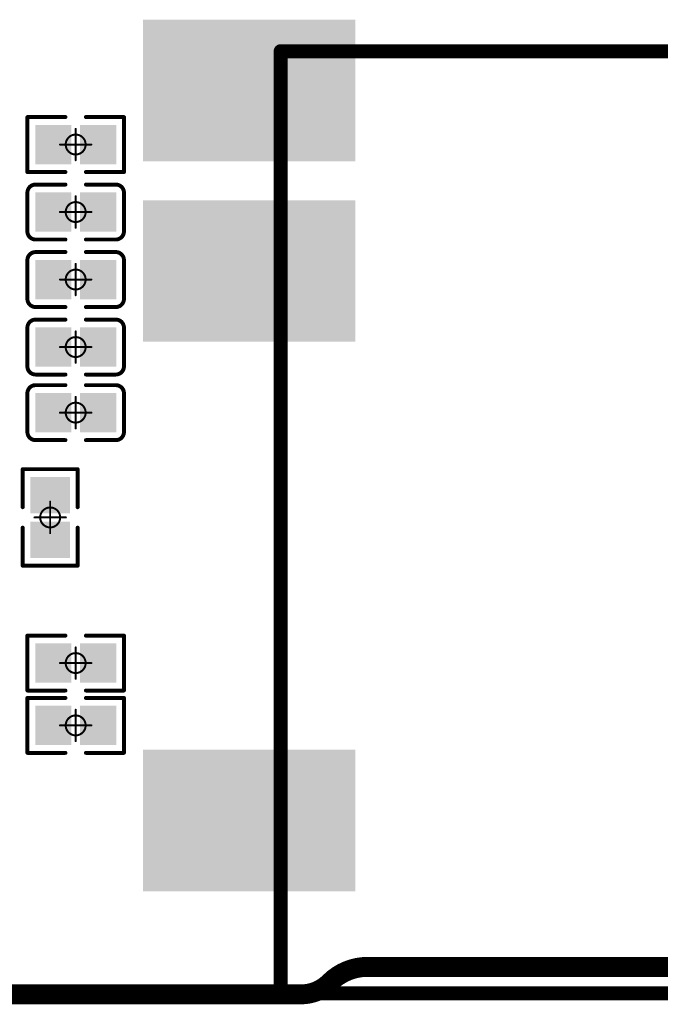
# Model space of a CAD drawing. Header units: millimetres. Extents: x 12.27 to 15.71, y 9.85 to 12.1.
# Tile 17 of 31: x 14.13 to 14.45, y 9.89 to 10.38. Entities that reach past the tile are written whole.
import ezdxf

# ---------------------------------------------------------------- set-up
doc = ezdxf.new("R2010")
doc.units = ezdxf.units.MM
doc.header["$MEASUREMENT"] = 0
for name, color, linetype in [('KeepOutLayer', 6, 'Continuous'), ('Mechanical15', 56, 'Continuous'), ('TopLayer', 1, 'Continuous'), ('TopOverlay', 2, 'Continuous'), ('TopPaste', 8, 'Continuous'), ('TopSolder', 216, 'Continuous')]:
    doc.layers.add(name, color=color, linetype=linetype)

# ---------------------------------------------------------------- blocks, each defined once
blk = doc.blocks.new('3_5MM_PJ_342_7')
at = {"layer": 'TopLayer'}
for points in [[(-0.19094, 0.21457), (-0.19094, 0.15157), (-0.09252, 0.21457), (-0.09252, 0.15157)], [(0.09252, 0.21457), (0.09252, 0.15157), (0.19094, 0.21457), (0.19094, 0.15157)], [(-0.19094, 0.09055), (-0.19094, 0.02756), (-0.09252, 0.09055), (-0.09252, 0.02756)], [(0.09252, -0.06102), (0.09252, -0.12402), (0.19094, -0.06102), (0.19094, -0.12402)], [(-0.19094, -0.12795), (-0.19094, -0.19094), (-0.09252, -0.12795), (-0.09252, -0.19094)], [(0.09252, -0.15157), (0.09252, -0.21457), (0.19094, -0.15157), (0.19094, -0.21457)]]:
    blk.add_solid(points, dxfattribs=at)
at = {"layer": 'TopOverlay', "const_width": 0.007}
for points in [[(0.12598, 0.26969), (-0.12598, 0.26969)], [(-0.12598, 0.26969), (-0.12598, -0.20276)], [(0.12598, 0.26969), (0.12598, -0.20276)], [(0.12598, -0.20276), (-0.12598, -0.20276)]]:
    blk.add_lwpolyline(points, dxfattribs=at)
at = {"layer": 'TopOverlay', "const_width": 0.0035}
for points in [[(-0.12773, 0.26969, 1), (-0.12423, 0.26969, 1)], [(-0.12773, 0.26969, 1), (-0.12423, 0.26969, 1)], [(0.12423, 0.26969, 1), (0.12773, 0.26969, 1)], [(0.12423, 0.26969, 1), (0.12773, 0.26969, 1)], [(-0.12773, -0.20276, 1), (-0.12423, -0.20276, 1)], [(-0.12773, -0.20276, 1), (-0.12423, -0.20276, 1)], [(0.12423, -0.20276, 1), (0.12773, -0.20276, 1)], [(0.12423, -0.20276, 1), (0.12773, -0.20276, 1)]]:
    blk.add_lwpolyline(points, format="xyb", close=True, dxfattribs=at)
at = {"layer": 'TopPaste'}
for points in [[(-0.19094, 0.21457), (-0.19094, 0.15157), (-0.09252, 0.21457), (-0.09252, 0.15157)], [(0.09252, 0.21457), (0.09252, 0.15157), (0.19094, 0.21457), (0.19094, 0.15157)], [(-0.19094, 0.09055), (-0.19094, 0.02756), (-0.09252, 0.09055), (-0.09252, 0.02756)], [(0.09252, -0.06102), (0.09252, -0.12402), (0.19094, -0.06102), (0.19094, -0.12402)], [(-0.19094, -0.12795), (-0.19094, -0.19094), (-0.09252, -0.12795), (-0.09252, -0.19094)], [(0.09252, -0.15157), (0.09252, -0.21457), (0.19094, -0.15157), (0.19094, -0.21457)]]:
    blk.add_solid(points, dxfattribs=at)
at = {"layer": 'TopSolder'}
for points in [[(-0.19494, 0.21857), (-0.19494, 0.14757), (-0.08852, 0.21857), (-0.08852, 0.14757)], [(0.08852, 0.21857), (0.08852, 0.14757), (0.19494, 0.21857), (0.19494, 0.14757)], [(-0.19494, 0.09455), (-0.19494, 0.02356), (-0.08852, 0.09455), (-0.08852, 0.02356)], [(0.08852, -0.05702), (0.08852, -0.12802), (0.19494, -0.05702), (0.19494, -0.12802)], [(-0.19494, -0.12395), (-0.19494, -0.19494), (-0.08852, -0.12395), (-0.08852, -0.19494)], [(0.08852, -0.14757), (0.08852, -0.21857), (0.19494, -0.14757), (0.19494, -0.21857)]]:
    blk.add_solid(points, dxfattribs=at)
blk = doc.blocks.new('C0201_37')
at = {"layer": 'Mechanical15'}
for points, const_width in [([(0.005, 0, 1), (-0.005, 0, 1)], 0.001), ([(-0.00025, 0.00787, 1), (0.00025, 0.00787, 1)], 0.0005), ([(-0.00812, 0, 1), (-0.00762, 0, 1)], 0.0005), ([(-0.00525, 0, 1), (-0.00475, 0, 1)], 0.0005), ([(0.00475, 0, 1), (0.00525, 0, 1)], 0.0005), ([(0.00762, 0, 1), (0.00812, 0, 1)], 0.0005), ([(-0.00025, -0.00787, 1), (0.00025, -0.00787, 1)], 0.0005)]:
    blk.add_lwpolyline(points, format="xyb", close=True, dxfattribs=dict(at, const_width=const_width))
at = {"layer": 'Mechanical15', "const_width": 0.001}
for points in [[(0, 0.00787), (0, -0.00787)], [(0.00787, 0), (-0.00787, 0)]]:
    blk.add_lwpolyline(points, dxfattribs=at)
at = {"layer": 'TopLayer'}
for points in [[(-0.01831, -0.00787), (-0.00413, -0.00787), (-0.01831, 0.00787), (-0.00413, 0.00787)], [(0.00413, -0.00787), (0.01831, -0.00787), (0.00413, 0.00787), (0.01831, 0.00787)]]:
    blk.add_solid(points, dxfattribs=at)
at = {"layer": 'TopOverlay', "const_width": 0.00197}
for points in [[(-0.02421, 0.0097, -0.414214), (-0.02013, 0.01378)], [(0.02013, 0.01378, -0.414214), (0.02421, 0.0097)], [(-0.02013, -0.01378, -0.414214), (-0.02421, -0.0097)], [(0.02421, -0.0097, -0.414214), (0.02013, -0.01378)]]:
    blk.add_lwpolyline(points, format="xyb", dxfattribs=at)
for points in [[(-0.02421, 0.0097), (-0.02421, -0.0097)], [(-0.00512, 0.01378), (-0.02013, 0.01378)], [(0.02013, 0.01378), (0.00512, 0.01378)], [(0.02421, 0.0097), (0.02421, -0.0097)], [(-0.00512, -0.01378), (-0.02013, -0.01378)], [(0.02013, -0.01378), (0.00512, -0.01378)]]:
    blk.add_lwpolyline(points, dxfattribs=at)
at = {"layer": 'TopOverlay', "const_width": 0.000984}
for points in [[(-0.0247, 0.0097, 1), (-0.02372, 0.0097, 1)], [(-0.0247, 0.0097, 1), (-0.02372, 0.0097, 1)], [(-0.02062, 0.01378, 1), (-0.01964, 0.01378, 1)], [(-0.02062, 0.01378, 1), (-0.01964, 0.01378, 1)], [(-0.00561, 0.01378, 1), (-0.00463, 0.01378, 1)], [(0.00463, 0.01378, 1), (0.00561, 0.01378, 1)], [(0.01964, 0.01378, 1), (0.02062, 0.01378, 1)], [(0.01964, 0.01378, 1), (0.02062, 0.01378, 1)], [(0.02372, 0.0097, 1), (0.0247, 0.0097, 1)], [(0.02372, 0.0097, 1), (0.0247, 0.0097, 1)], [(-0.0247, -0.0097, 1), (-0.02372, -0.0097, 1)], [(-0.0247, -0.0097, 1), (-0.02372, -0.0097, 1)], [(0.02372, -0.0097, 1), (0.0247, -0.0097, 1)], [(0.02372, -0.0097, 1), (0.0247, -0.0097, 1)], [(-0.02062, -0.01378, 1), (-0.01964, -0.01378, 1)], [(-0.02062, -0.01378, 1), (-0.01964, -0.01378, 1)], [(-0.00561, -0.01378, 1), (-0.00463, -0.01378, 1)], [(0.00463, -0.01378, 1), (0.00561, -0.01378, 1)], [(0.01964, -0.01378, 1), (0.02062, -0.01378, 1)], [(0.01964, -0.01378, 1), (0.02062, -0.01378, 1)]]:
    blk.add_lwpolyline(points, format="xyb", close=True, dxfattribs=at)
at = {"layer": 'TopPaste'}
for points in [[(-0.01831, -0.00787), (-0.00413, -0.00787), (-0.01831, 0.00787), (-0.00413, 0.00787)], [(0.00413, -0.00787), (0.01831, -0.00787), (0.00413, 0.00787), (0.01831, 0.00787)]]:
    blk.add_solid(points, dxfattribs=at)
at = {"layer": 'TopSolder'}
for points in [[(-0.02031, -0.00987), (-0.00213, -0.00987), (-0.02031, 0.00987), (-0.00213, 0.00987)], [(0.00213, -0.00987), (0.02031, -0.00987), (0.00213, 0.00987), (0.02031, 0.00987)]]:
    blk.add_solid(points, dxfattribs=at)
blk = doc.blocks.new('C0201_42')
at = {"layer": 'Mechanical15'}
for points, const_width in [([(0.005, 0, 1), (-0.005, 0, 1)], 0.001), ([(-0.00025, 0.00787, 1), (0.00025, 0.00787, 1)], 0.0005), ([(-0.00812, 0, 1), (-0.00762, 0, 1)], 0.0005), ([(-0.00525, 0, 1), (-0.00475, 0, 1)], 0.0005), ([(0.00475, 0, 1), (0.00525, 0, 1)], 0.0005), ([(0.00762, 0, 1), (0.00812, 0, 1)], 0.0005), ([(-0.00025, -0.00787, 1), (0.00025, -0.00787, 1)], 0.0005)]:
    blk.add_lwpolyline(points, format="xyb", close=True, dxfattribs=dict(at, const_width=const_width))
at = {"layer": 'Mechanical15', "const_width": 0.001}
for points in [[(0, 0.00787), (0, -0.00787)], [(0.00787, 0), (-0.00787, 0)]]:
    blk.add_lwpolyline(points, dxfattribs=at)
at = {"layer": 'TopLayer'}
for points in [[(-0.01831, -0.00787), (-0.00413, -0.00787), (-0.01831, 0.00787), (-0.00413, 0.00787)], [(0.00413, -0.00787), (0.01831, -0.00787), (0.00413, 0.00787), (0.01831, 0.00787)]]:
    blk.add_solid(points, dxfattribs=at)
at = {"layer": 'TopOverlay', "const_width": 0.00197}
for points in [[(-0.02421, 0.0097, -0.414214), (-0.02013, 0.01378)], [(0.02013, 0.01378, -0.414214), (0.02421, 0.0097)], [(-0.02013, -0.01378, -0.414214), (-0.02421, -0.0097)], [(0.02421, -0.0097, -0.414214), (0.02013, -0.01378)]]:
    blk.add_lwpolyline(points, format="xyb", dxfattribs=at)
for points in [[(-0.02421, 0.0097), (-0.02421, -0.0097)], [(-0.00512, 0.01378), (-0.02013, 0.01378)], [(0.02013, 0.01378), (0.00512, 0.01378)], [(0.02421, 0.0097), (0.02421, -0.0097)], [(-0.00512, -0.01378), (-0.02013, -0.01378)], [(0.02013, -0.01378), (0.00512, -0.01378)]]:
    blk.add_lwpolyline(points, dxfattribs=at)
at = {"layer": 'TopOverlay', "const_width": 0.000984}
for points in [[(-0.0247, 0.0097, 1), (-0.02372, 0.0097, 1)], [(-0.0247, 0.0097, 1), (-0.02372, 0.0097, 1)], [(-0.02062, 0.01378, 1), (-0.01964, 0.01378, 1)], [(-0.02062, 0.01378, 1), (-0.01964, 0.01378, 1)], [(-0.00561, 0.01378, 1), (-0.00463, 0.01378, 1)], [(0.00463, 0.01378, 1), (0.00561, 0.01378, 1)], [(0.01964, 0.01378, 1), (0.02062, 0.01378, 1)], [(0.01964, 0.01378, 1), (0.02062, 0.01378, 1)], [(0.02372, 0.0097, 1), (0.0247, 0.0097, 1)], [(0.02372, 0.0097, 1), (0.0247, 0.0097, 1)], [(-0.0247, -0.0097, 1), (-0.02372, -0.0097, 1)], [(-0.0247, -0.0097, 1), (-0.02372, -0.0097, 1)], [(0.02372, -0.0097, 1), (0.0247, -0.0097, 1)], [(0.02372, -0.0097, 1), (0.0247, -0.0097, 1)], [(-0.02062, -0.01378, 1), (-0.01964, -0.01378, 1)], [(-0.02062, -0.01378, 1), (-0.01964, -0.01378, 1)], [(-0.00561, -0.01378, 1), (-0.00463, -0.01378, 1)], [(0.00463, -0.01378, 1), (0.00561, -0.01378, 1)], [(0.01964, -0.01378, 1), (0.02062, -0.01378, 1)], [(0.01964, -0.01378, 1), (0.02062, -0.01378, 1)]]:
    blk.add_lwpolyline(points, format="xyb", close=True, dxfattribs=at)
at = {"layer": 'TopPaste'}
for points in [[(-0.01831, -0.00787), (-0.00413, -0.00787), (-0.01831, 0.00787), (-0.00413, 0.00787)], [(0.00413, -0.00787), (0.01831, -0.00787), (0.00413, 0.00787), (0.01831, 0.00787)]]:
    blk.add_solid(points, dxfattribs=at)
at = {"layer": 'TopSolder'}
for points in [[(-0.02031, -0.00987), (-0.00213, -0.00987), (-0.02031, 0.00987), (-0.00213, 0.00987)], [(0.00213, -0.00987), (0.02031, -0.00987), (0.00213, 0.00987), (0.02031, 0.00987)]]:
    blk.add_solid(points, dxfattribs=at)
blk = doc.blocks.new('C0201_43')
at = {"layer": 'Mechanical15'}
for points, const_width in [([(0.005, 0, 1), (-0.005, 0, 1)], 0.001), ([(-0.00025, 0.00787, 1), (0.00025, 0.00787, 1)], 0.0005), ([(-0.00812, 0, 1), (-0.00762, 0, 1)], 0.0005), ([(-0.00525, 0, 1), (-0.00475, 0, 1)], 0.0005), ([(0.00475, 0, 1), (0.00525, 0, 1)], 0.0005), ([(0.00762, 0, 1), (0.00812, 0, 1)], 0.0005), ([(-0.00025, -0.00787, 1), (0.00025, -0.00787, 1)], 0.0005)]:
    blk.add_lwpolyline(points, format="xyb", close=True, dxfattribs=dict(at, const_width=const_width))
at = {"layer": 'Mechanical15', "const_width": 0.001}
for points in [[(0, 0.00787), (0, -0.00787)], [(0.00787, 0), (-0.00787, 0)]]:
    blk.add_lwpolyline(points, dxfattribs=at)
at = {"layer": 'TopLayer'}
for points in [[(-0.01831, -0.00787), (-0.00413, -0.00787), (-0.01831, 0.00787), (-0.00413, 0.00787)], [(0.00413, -0.00787), (0.01831, -0.00787), (0.00413, 0.00787), (0.01831, 0.00787)]]:
    blk.add_solid(points, dxfattribs=at)
at = {"layer": 'TopOverlay', "const_width": 0.00197}
for points in [[(-0.02421, 0.0097, -0.414214), (-0.02013, 0.01378)], [(0.02013, 0.01378, -0.414214), (0.02421, 0.0097)], [(-0.02013, -0.01378, -0.414214), (-0.02421, -0.0097)], [(0.02421, -0.0097, -0.414214), (0.02013, -0.01378)]]:
    blk.add_lwpolyline(points, format="xyb", dxfattribs=at)
for points in [[(-0.02421, 0.0097), (-0.02421, -0.0097)], [(-0.00512, 0.01378), (-0.02013, 0.01378)], [(0.02013, 0.01378), (0.00512, 0.01378)], [(0.02421, 0.0097), (0.02421, -0.0097)], [(-0.00512, -0.01378), (-0.02013, -0.01378)], [(0.02013, -0.01378), (0.00512, -0.01378)]]:
    blk.add_lwpolyline(points, dxfattribs=at)
at = {"layer": 'TopOverlay', "const_width": 0.000984}
for points in [[(-0.0247, 0.0097, 1), (-0.02372, 0.0097, 1)], [(-0.0247, 0.0097, 1), (-0.02372, 0.0097, 1)], [(-0.02062, 0.01378, 1), (-0.01964, 0.01378, 1)], [(-0.02062, 0.01378, 1), (-0.01964, 0.01378, 1)], [(-0.00561, 0.01378, 1), (-0.00463, 0.01378, 1)], [(0.00463, 0.01378, 1), (0.00561, 0.01378, 1)], [(0.01964, 0.01378, 1), (0.02062, 0.01378, 1)], [(0.01964, 0.01378, 1), (0.02062, 0.01378, 1)], [(0.02372, 0.0097, 1), (0.0247, 0.0097, 1)], [(0.02372, 0.0097, 1), (0.0247, 0.0097, 1)], [(-0.0247, -0.0097, 1), (-0.02372, -0.0097, 1)], [(-0.0247, -0.0097, 1), (-0.02372, -0.0097, 1)], [(0.02372, -0.0097, 1), (0.0247, -0.0097, 1)], [(0.02372, -0.0097, 1), (0.0247, -0.0097, 1)], [(-0.02062, -0.01378, 1), (-0.01964, -0.01378, 1)], [(-0.02062, -0.01378, 1), (-0.01964, -0.01378, 1)], [(-0.00561, -0.01378, 1), (-0.00463, -0.01378, 1)], [(0.00463, -0.01378, 1), (0.00561, -0.01378, 1)], [(0.01964, -0.01378, 1), (0.02062, -0.01378, 1)], [(0.01964, -0.01378, 1), (0.02062, -0.01378, 1)]]:
    blk.add_lwpolyline(points, format="xyb", close=True, dxfattribs=at)
at = {"layer": 'TopPaste'}
for points in [[(-0.01831, -0.00787), (-0.00413, -0.00787), (-0.01831, 0.00787), (-0.00413, 0.00787)], [(0.00413, -0.00787), (0.01831, -0.00787), (0.00413, 0.00787), (0.01831, 0.00787)]]:
    blk.add_solid(points, dxfattribs=at)
at = {"layer": 'TopSolder'}
for points in [[(-0.02031, -0.00987), (-0.00213, -0.00987), (-0.02031, 0.00987), (-0.00213, 0.00987)], [(0.00213, -0.00987), (0.02031, -0.00987), (0.00213, 0.00987), (0.02031, 0.00987)]]:
    blk.add_solid(points, dxfattribs=at)
blk = doc.blocks.new('C0201_53')
at = {"layer": 'Mechanical15'}
for points, const_width in [([(0.005, 0, 1), (-0.005, 0, 1)], 0.001), ([(-0.00025, 0.00787, 1), (0.00025, 0.00787, 1)], 0.0005), ([(-0.00812, 0, 1), (-0.00762, 0, 1)], 0.0005), ([(-0.00525, 0, 1), (-0.00475, 0, 1)], 0.0005), ([(0.00475, 0, 1), (0.00525, 0, 1)], 0.0005), ([(0.00762, 0, 1), (0.00812, 0, 1)], 0.0005), ([(-0.00025, -0.00787, 1), (0.00025, -0.00787, 1)], 0.0005)]:
    blk.add_lwpolyline(points, format="xyb", close=True, dxfattribs=dict(at, const_width=const_width))
at = {"layer": 'Mechanical15', "const_width": 0.001}
for points in [[(0, 0.00787), (0, -0.00787)], [(0.00787, 0), (-0.00787, 0)]]:
    blk.add_lwpolyline(points, dxfattribs=at)
at = {"layer": 'TopLayer'}
for points in [[(-0.01831, -0.00787), (-0.00413, -0.00787), (-0.01831, 0.00787), (-0.00413, 0.00787)], [(0.00413, -0.00787), (0.01831, -0.00787), (0.00413, 0.00787), (0.01831, 0.00787)]]:
    blk.add_solid(points, dxfattribs=at)
at = {"layer": 'TopOverlay', "const_width": 0.00197}
for points in [[(-0.02421, 0.0097, -0.414214), (-0.02013, 0.01378)], [(0.02013, 0.01378, -0.414214), (0.02421, 0.0097)], [(-0.02013, -0.01378, -0.414214), (-0.02421, -0.0097)], [(0.02421, -0.0097, -0.414214), (0.02013, -0.01378)]]:
    blk.add_lwpolyline(points, format="xyb", dxfattribs=at)
for points in [[(-0.02421, 0.0097), (-0.02421, -0.0097)], [(-0.00512, 0.01378), (-0.02013, 0.01378)], [(0.02013, 0.01378), (0.00512, 0.01378)], [(0.02421, 0.0097), (0.02421, -0.0097)], [(-0.00512, -0.01378), (-0.02013, -0.01378)], [(0.02013, -0.01378), (0.00512, -0.01378)]]:
    blk.add_lwpolyline(points, dxfattribs=at)
at = {"layer": 'TopOverlay', "const_width": 0.000984}
for points in [[(-0.0247, 0.0097, 1), (-0.02372, 0.0097, 1)], [(-0.0247, 0.0097, 1), (-0.02372, 0.0097, 1)], [(-0.02062, 0.01378, 1), (-0.01964, 0.01378, 1)], [(-0.02062, 0.01378, 1), (-0.01964, 0.01378, 1)], [(-0.00561, 0.01378, 1), (-0.00463, 0.01378, 1)], [(0.00463, 0.01378, 1), (0.00561, 0.01378, 1)], [(0.01964, 0.01378, 1), (0.02062, 0.01378, 1)], [(0.01964, 0.01378, 1), (0.02062, 0.01378, 1)], [(0.02372, 0.0097, 1), (0.0247, 0.0097, 1)], [(0.02372, 0.0097, 1), (0.0247, 0.0097, 1)], [(-0.0247, -0.0097, 1), (-0.02372, -0.0097, 1)], [(-0.0247, -0.0097, 1), (-0.02372, -0.0097, 1)], [(0.02372, -0.0097, 1), (0.0247, -0.0097, 1)], [(0.02372, -0.0097, 1), (0.0247, -0.0097, 1)], [(-0.02062, -0.01378, 1), (-0.01964, -0.01378, 1)], [(-0.02062, -0.01378, 1), (-0.01964, -0.01378, 1)], [(-0.00561, -0.01378, 1), (-0.00463, -0.01378, 1)], [(0.00463, -0.01378, 1), (0.00561, -0.01378, 1)], [(0.01964, -0.01378, 1), (0.02062, -0.01378, 1)], [(0.01964, -0.01378, 1), (0.02062, -0.01378, 1)]]:
    blk.add_lwpolyline(points, format="xyb", close=True, dxfattribs=at)
at = {"layer": 'TopPaste'}
for points in [[(-0.01831, -0.00787), (-0.00413, -0.00787), (-0.01831, 0.00787), (-0.00413, 0.00787)], [(0.00413, -0.00787), (0.01831, -0.00787), (0.00413, 0.00787), (0.01831, 0.00787)]]:
    blk.add_solid(points, dxfattribs=at)
at = {"layer": 'TopSolder'}
for points in [[(-0.02031, -0.00987), (-0.00213, -0.00987), (-0.02031, 0.00987), (-0.00213, 0.00987)], [(0.00213, -0.00987), (0.02031, -0.00987), (0.00213, 0.00987), (0.02031, 0.00987)]]:
    blk.add_solid(points, dxfattribs=at)
blk = doc.blocks.new('R0201_112')
at = {"layer": 'Mechanical15'}
for points, const_width in [([(0.005, 0, 1), (-0.005, 0, 1)], 0.001), ([(-0.00025, 0.00787, 1), (0.00025, 0.00787, 1)], 0.0005), ([(-0.00812, 0, 1), (-0.00762, 0, 1)], 0.0005), ([(-0.00525, 0, 1), (-0.00475, 0, 1)], 0.0005), ([(0.00475, 0, 1), (0.00525, 0, 1)], 0.0005), ([(0.00762, 0, 1), (0.00812, 0, 1)], 0.0005), ([(-0.00025, -0.00787, 1), (0.00025, -0.00787, 1)], 0.0005)]:
    blk.add_lwpolyline(points, format="xyb", close=True, dxfattribs=dict(at, const_width=const_width))
at = {"layer": 'Mechanical15', "const_width": 0.001}
for points in [[(0, 0.00787), (0, -0.00787)], [(-0.00787, 0), (0.00787, 0)]]:
    blk.add_lwpolyline(points, dxfattribs=at)
at = {"layer": 'TopLayer'}
for points in [[(-0.01831, -0.00787), (-0.00413, -0.00787), (-0.01831, 0.00787), (-0.00413, 0.00787)], [(0.00413, -0.00787), (0.01831, -0.00787), (0.00413, 0.00787), (0.01831, 0.00787)]]:
    blk.add_solid(points, dxfattribs=at)
at = {"layer": 'TopOverlay', "const_width": 0.00197}
for points in [[(-0.02421, 0.01378), (-0.02421, -0.01378)], [(-0.02421, 0.01378), (-0.00512, 0.01378)], [(0.00512, 0.01378), (0.02421, 0.01378)], [(0.02421, 0.01378), (0.02421, -0.01378)], [(-0.02421, -0.01378), (-0.00512, -0.01378)], [(0.00512, -0.01378), (0.02421, -0.01378)]]:
    blk.add_lwpolyline(points, dxfattribs=at)
at = {"layer": 'TopOverlay', "const_width": 0.000984}
for points in [[(-0.0247, 0.01378, 1), (-0.02372, 0.01378, 1)], [(-0.0247, 0.01378, 1), (-0.02372, 0.01378, 1)], [(-0.00561, 0.01378, 1), (-0.00463, 0.01378, 1)], [(0.00463, 0.01378, 1), (0.00561, 0.01378, 1)], [(0.02372, 0.01378, 1), (0.0247, 0.01378, 1)], [(0.02372, 0.01378, 1), (0.0247, 0.01378, 1)], [(-0.0247, -0.01378, 1), (-0.02372, -0.01378, 1)], [(-0.0247, -0.01378, 1), (-0.02372, -0.01378, 1)], [(-0.00561, -0.01378, 1), (-0.00463, -0.01378, 1)], [(0.00463, -0.01378, 1), (0.00561, -0.01378, 1)], [(0.02372, -0.01378, 1), (0.0247, -0.01378, 1)], [(0.02372, -0.01378, 1), (0.0247, -0.01378, 1)]]:
    blk.add_lwpolyline(points, format="xyb", close=True, dxfattribs=at)
at = {"layer": 'TopPaste'}
for points in [[(-0.01831, -0.00787), (-0.00413, -0.00787), (-0.01831, 0.00787), (-0.00413, 0.00787)], [(0.00413, -0.00787), (0.01831, -0.00787), (0.00413, 0.00787), (0.01831, 0.00787)]]:
    blk.add_solid(points, dxfattribs=at)
at = {"layer": 'TopSolder'}
for points in [[(-0.02031, -0.00987), (-0.00213, -0.00987), (-0.02031, 0.00987), (-0.00213, 0.00987)], [(0.00213, -0.00987), (0.02031, -0.00987), (0.00213, 0.00987), (0.02031, 0.00987)]]:
    blk.add_solid(points, dxfattribs=at)
blk = doc.blocks.new('R0201_116')
at = {"layer": 'Mechanical15'}
for points, const_width in [([(0.005, 0, 1), (-0.005, 0, 1)], 0.001), ([(-0.00025, 0.00787, 1), (0.00025, 0.00787, 1)], 0.0005), ([(-0.00812, 0, 1), (-0.00762, 0, 1)], 0.0005), ([(-0.00525, 0, 1), (-0.00475, 0, 1)], 0.0005), ([(0.00475, 0, 1), (0.00525, 0, 1)], 0.0005), ([(0.00762, 0, 1), (0.00812, 0, 1)], 0.0005), ([(-0.00025, -0.00787, 1), (0.00025, -0.00787, 1)], 0.0005)]:
    blk.add_lwpolyline(points, format="xyb", close=True, dxfattribs=dict(at, const_width=const_width))
at = {"layer": 'Mechanical15', "const_width": 0.001}
for points in [[(0, 0.00787), (0, -0.00787)], [(0.00787, 0), (-0.00787, 0)]]:
    blk.add_lwpolyline(points, dxfattribs=at)
at = {"layer": 'TopLayer'}
for points in [[(-0.01831, -0.00787), (-0.00413, -0.00787), (-0.01831, 0.00787), (-0.00413, 0.00787)], [(0.00413, -0.00787), (0.01831, -0.00787), (0.00413, 0.00787), (0.01831, 0.00787)]]:
    blk.add_solid(points, dxfattribs=at)
at = {"layer": 'TopOverlay', "const_width": 0.00197}
for points in [[(-0.02421, 0.01378), (-0.02421, -0.01378)], [(-0.00512, 0.01378), (-0.02421, 0.01378)], [(0.02421, 0.01378), (0.00512, 0.01378)], [(0.02421, 0.01378), (0.02421, -0.01378)], [(-0.00512, -0.01378), (-0.02421, -0.01378)], [(0.02421, -0.01378), (0.00512, -0.01378)]]:
    blk.add_lwpolyline(points, dxfattribs=at)
at = {"layer": 'TopOverlay', "const_width": 0.000984}
for points in [[(-0.0247, 0.01378, 1), (-0.02372, 0.01378, 1)], [(-0.0247, 0.01378, 1), (-0.02372, 0.01378, 1)], [(-0.00561, 0.01378, 1), (-0.00463, 0.01378, 1)], [(0.00463, 0.01378, 1), (0.00561, 0.01378, 1)], [(0.02372, 0.01378, 1), (0.0247, 0.01378, 1)], [(0.02372, 0.01378, 1), (0.0247, 0.01378, 1)], [(-0.0247, -0.01378, 1), (-0.02372, -0.01378, 1)], [(-0.0247, -0.01378, 1), (-0.02372, -0.01378, 1)], [(-0.00561, -0.01378, 1), (-0.00463, -0.01378, 1)], [(0.00463, -0.01378, 1), (0.00561, -0.01378, 1)], [(0.02372, -0.01378, 1), (0.0247, -0.01378, 1)], [(0.02372, -0.01378, 1), (0.0247, -0.01378, 1)]]:
    blk.add_lwpolyline(points, format="xyb", close=True, dxfattribs=at)
at = {"layer": 'TopPaste'}
for points in [[(-0.01831, -0.00787), (-0.00413, -0.00787), (-0.01831, 0.00787), (-0.00413, 0.00787)], [(0.00413, -0.00787), (0.01831, -0.00787), (0.00413, 0.00787), (0.01831, 0.00787)]]:
    blk.add_solid(points, dxfattribs=at)
at = {"layer": 'TopSolder'}
for points in [[(-0.02031, -0.00987), (-0.00213, -0.00987), (-0.02031, 0.00987), (-0.00213, 0.00987)], [(0.00213, -0.00987), (0.02031, -0.00987), (0.00213, 0.00987), (0.02031, 0.00987)]]:
    blk.add_solid(points, dxfattribs=at)
blk = doc.blocks.new('R0201_121')
at = {"layer": 'Mechanical15'}
for points, const_width in [([(0.005, 0, 1), (-0.005, 0, 1)], 0.001), ([(-0.00025, 0.00787, 1), (0.00025, 0.00787, 1)], 0.0005), ([(-0.00812, 0, 1), (-0.00762, 0, 1)], 0.0005), ([(-0.00525, 0, 1), (-0.00475, 0, 1)], 0.0005), ([(0.00475, 0, 1), (0.00525, 0, 1)], 0.0005), ([(0.00762, 0, 1), (0.00812, 0, 1)], 0.0005), ([(-0.00025, -0.00787, 1), (0.00025, -0.00787, 1)], 0.0005)]:
    blk.add_lwpolyline(points, format="xyb", close=True, dxfattribs=dict(at, const_width=const_width))
at = {"layer": 'Mechanical15', "const_width": 0.001}
for points in [[(0, 0.00787), (0, -0.00787)], [(0.00787, 0), (-0.00787, 0)]]:
    blk.add_lwpolyline(points, dxfattribs=at)
at = {"layer": 'TopLayer'}
for points in [[(-0.01831, -0.00787), (-0.00413, -0.00787), (-0.01831, 0.00787), (-0.00413, 0.00787)], [(0.00413, -0.00787), (0.01831, -0.00787), (0.00413, 0.00787), (0.01831, 0.00787)]]:
    blk.add_solid(points, dxfattribs=at)
at = {"layer": 'TopOverlay', "const_width": 0.00197}
for points in [[(-0.02421, 0.01378), (-0.02421, -0.01378)], [(-0.00512, 0.01378), (-0.02421, 0.01378)], [(0.02421, 0.01378), (0.00512, 0.01378)], [(0.02421, 0.01378), (0.02421, -0.01378)], [(-0.00512, -0.01378), (-0.02421, -0.01378)], [(0.02421, -0.01378), (0.00512, -0.01378)]]:
    blk.add_lwpolyline(points, dxfattribs=at)
at = {"layer": 'TopOverlay', "const_width": 0.000984}
for points in [[(-0.0247, 0.01378, 1), (-0.02372, 0.01378, 1)], [(-0.0247, 0.01378, 1), (-0.02372, 0.01378, 1)], [(-0.00561, 0.01378, 1), (-0.00463, 0.01378, 1)], [(0.00463, 0.01378, 1), (0.00561, 0.01378, 1)], [(0.02372, 0.01378, 1), (0.0247, 0.01378, 1)], [(0.02372, 0.01378, 1), (0.0247, 0.01378, 1)], [(-0.0247, -0.01378, 1), (-0.02372, -0.01378, 1)], [(-0.0247, -0.01378, 1), (-0.02372, -0.01378, 1)], [(-0.00561, -0.01378, 1), (-0.00463, -0.01378, 1)], [(0.00463, -0.01378, 1), (0.00561, -0.01378, 1)], [(0.02372, -0.01378, 1), (0.0247, -0.01378, 1)], [(0.02372, -0.01378, 1), (0.0247, -0.01378, 1)]]:
    blk.add_lwpolyline(points, format="xyb", close=True, dxfattribs=at)
at = {"layer": 'TopPaste'}
for points in [[(-0.01831, -0.00787), (-0.00413, -0.00787), (-0.01831, 0.00787), (-0.00413, 0.00787)], [(0.00413, -0.00787), (0.01831, -0.00787), (0.00413, 0.00787), (0.01831, 0.00787)]]:
    blk.add_solid(points, dxfattribs=at)
at = {"layer": 'TopSolder'}
for points in [[(-0.02031, -0.00987), (-0.00213, -0.00987), (-0.02031, 0.00987), (-0.00213, 0.00987)], [(0.00213, -0.00987), (0.02031, -0.00987), (0.00213, 0.00987), (0.02031, 0.00987)]]:
    blk.add_solid(points, dxfattribs=at)
blk = doc.blocks.new('R0201_127')
at = {"layer": 'Mechanical15'}
for points, const_width in [([(0.005, 0, 1), (-0.005, 0, 1)], 0.001), ([(-0.00025, 0.00787, 1), (0.00025, 0.00787, 1)], 0.0005), ([(-0.00812, 0, 1), (-0.00762, 0, 1)], 0.0005), ([(-0.00525, 0, 1), (-0.00475, 0, 1)], 0.0005), ([(0.00475, 0, 1), (0.00525, 0, 1)], 0.0005), ([(0.00762, 0, 1), (0.00812, 0, 1)], 0.0005), ([(-0.00025, -0.00787, 1), (0.00025, -0.00787, 1)], 0.0005)]:
    blk.add_lwpolyline(points, format="xyb", close=True, dxfattribs=dict(at, const_width=const_width))
at = {"layer": 'Mechanical15', "const_width": 0.001}
for points in [[(0, 0.00787), (0, -0.00787)], [(0.00787, 0), (-0.00787, 0)]]:
    blk.add_lwpolyline(points, dxfattribs=at)
at = {"layer": 'TopLayer'}
for points in [[(-0.01831, -0.00787), (-0.00413, -0.00787), (-0.01831, 0.00787), (-0.00413, 0.00787)], [(0.00413, -0.00787), (0.01831, -0.00787), (0.00413, 0.00787), (0.01831, 0.00787)]]:
    blk.add_solid(points, dxfattribs=at)
at = {"layer": 'TopOverlay', "const_width": 0.00197}
for points in [[(-0.02421, 0.01378), (-0.02421, -0.01378)], [(-0.00512, 0.01378), (-0.02421, 0.01378)], [(0.02421, 0.01378), (0.00512, 0.01378)], [(0.02421, 0.01378), (0.02421, -0.01378)], [(-0.00512, -0.01378), (-0.02421, -0.01378)], [(0.02421, -0.01378), (0.00512, -0.01378)]]:
    blk.add_lwpolyline(points, dxfattribs=at)
at = {"layer": 'TopOverlay', "const_width": 0.000984}
for points in [[(-0.0247, 0.01378, 1), (-0.02372, 0.01378, 1)], [(-0.0247, 0.01378, 1), (-0.02372, 0.01378, 1)], [(-0.00561, 0.01378, 1), (-0.00463, 0.01378, 1)], [(0.00463, 0.01378, 1), (0.00561, 0.01378, 1)], [(0.02372, 0.01378, 1), (0.0247, 0.01378, 1)], [(0.02372, 0.01378, 1), (0.0247, 0.01378, 1)], [(-0.0247, -0.01378, 1), (-0.02372, -0.01378, 1)], [(-0.0247, -0.01378, 1), (-0.02372, -0.01378, 1)], [(-0.00561, -0.01378, 1), (-0.00463, -0.01378, 1)], [(0.00463, -0.01378, 1), (0.00561, -0.01378, 1)], [(0.02372, -0.01378, 1), (0.0247, -0.01378, 1)], [(0.02372, -0.01378, 1), (0.0247, -0.01378, 1)]]:
    blk.add_lwpolyline(points, format="xyb", close=True, dxfattribs=at)
at = {"layer": 'TopPaste'}
for points in [[(-0.01831, -0.00787), (-0.00413, -0.00787), (-0.01831, 0.00787), (-0.00413, 0.00787)], [(0.00413, -0.00787), (0.01831, -0.00787), (0.00413, 0.00787), (0.01831, 0.00787)]]:
    blk.add_solid(points, dxfattribs=at)
at = {"layer": 'TopSolder'}
for points in [[(-0.02031, -0.00987), (-0.00213, -0.00987), (-0.02031, 0.00987), (-0.00213, 0.00987)], [(0.00213, -0.00987), (0.02031, -0.00987), (0.00213, 0.00987), (0.02031, 0.00987)]]:
    blk.add_solid(points, dxfattribs=at)

msp = doc.modelspace()

# ---------------------------------------------------------------- linework, layer by layer
at = {"layer": 'KeepOutLayer', "const_width": 0.01}
for points in [[(14.28591, 9.89709, -0.198912), (14.30491, 9.90496)], [(14.28591, 9.89709, -0.198912), (14.27165, 9.89118)]]:
    msp.add_lwpolyline(points, format="xyb", dxfattribs=at)
for points in [[(14.30491, 9.90496), (14.46965, 9.90496)], [(12.39614, 9.89118), (14.27165, 9.89118)]]:
    msp.add_lwpolyline(points, dxfattribs=at)
at = {"layer": 'KeepOutLayer', "const_width": 0.005}
for points in [[(14.30241, 9.90496, 1), (14.30742, 9.90496, 1)], [(14.30241, 9.90496, 1), (14.30742, 9.90496, 1)], [(14.28341, 9.89709, 1), (14.28841, 9.89709, 1)], [(14.28341, 9.89709, 1), (14.28841, 9.89709, 1)], [(14.26915, 9.89118, 1), (14.27415, 9.89118, 1)], [(14.26915, 9.89118, 1), (14.27415, 9.89118, 1)]]:
    msp.add_lwpolyline(points, format="xyb", close=True, dxfattribs=at)

# ---------------------------------------------------------------- block references
for name, p, rotation in [('3_5MM_PJ_342_7', (14.38728, 10.16142), 180), ('R0201_116', (14.15854, 10.31737), 180), ('C0201_42', (14.15854, 10.28352), 180), ('C0201_43', (14.15854, 10.24966), 180), ('C0201_53', (14.15854, 10.2158), 180), ('C0201_37', (14.15854, 10.18291), 180), ('R0201_112', (14.14575, 10.13035), 270), ('R0201_121', (14.15854, 10.05732), 180), ('R0201_127', (14.15854, 10.02606), 180)]:
    msp.add_blockref(name, p, dxfattribs=dict(rotation=rotation))

doc.saveas('drawing.dxf')
